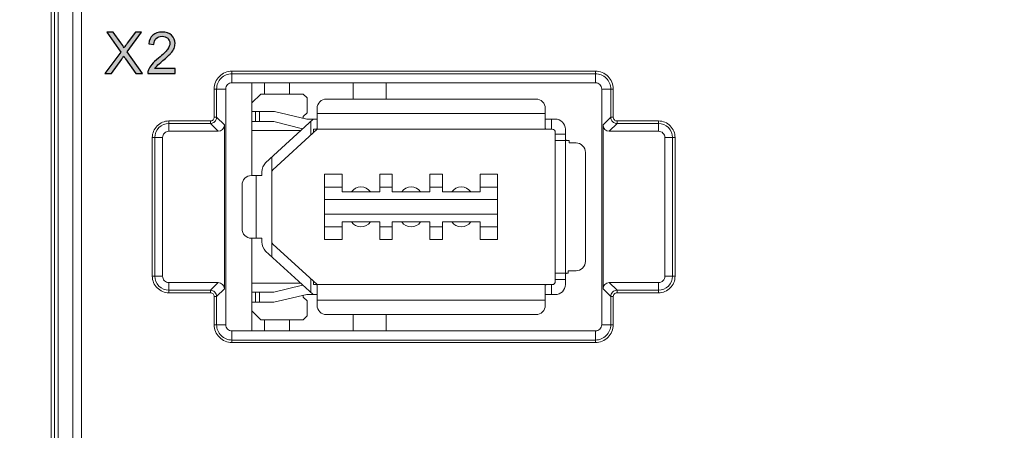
# Model space of a CAD drawing. Header units: millimetres. Extents: x -296 to 295, y -209 to 209.
# Tile 33 of 123: x -249 to -210, y 56 to 72. Entities that reach past the tile are written whole.
import ezdxf

# ---------------------------------------------------------------- set-up
doc = ezdxf.new("R2010")
doc.units = ezdxf.units.MM
doc.header["$MEASUREMENT"] = 0
doc.layers.add('layer 1', color=7, linetype='Continuous')

msp = doc.modelspace()

# ---------------------------------------------------------------- hatches: boundary and pattern name
at = {"layer": 'layer 1'}
h = msp.add_hatch(color=250, dxfattribs=at)
edge = h.paths.add_edge_path()
edge.add_spline(control_points=[(-245.4681, 70.3047), (-245.4681, 70.3047), (-244.8336, 71.1566), (-244.8336, 71.1566), (-244.8336, 71.1566), (-245.3924, 71.9466), (-245.3924, 71.9466), (-245.3924, 71.9466), (-245.1337, 71.9466), (-245.1337, 71.9466), (-245.1337, 71.9466), (-244.8344, 71.5265), (-244.8344, 71.5265), (-244.7721, 71.4394), (-244.7289, 71.3729), (-244.7041, 71.3267), (-244.667, 71.384), (-244.6234, 71.4451), (-244.5734, 71.5097), (-244.5734, 71.5097), (-244.2455, 71.9466), (-244.2455, 71.9466), (-244.2455, 71.9466), (-244.0074, 71.9466), (-244.0074, 71.9466), (-244.0074, 71.9466), (-244.5776, 71.1661), (-244.5776, 71.1661), (-244.5776, 71.1661), (-243.9638, 70.3047), (-243.9638, 70.3047), (-243.9638, 70.3047), (-244.2306, 70.3047), (-244.2306, 70.3047), (-244.2306, 70.3047), (-244.6448, 70.8902), (-244.6448, 70.8902), (-244.6685, 70.9235), (-244.6911, 70.9567), (-244.7121, 70.9896), (-244.7488, 70.9345), (-244.7748, 70.8959), (-244.7908, 70.8742), (-244.7908, 70.8742), (-245.207, 70.3047), (-245.207, 70.3047), (-245.207, 70.3047), (-245.4681, 70.3047), (-245.4681, 70.3047)], knot_values=[0, 0, 0, 0, 0.0625, 0.0625, 0.0625, 0.125, 0.125, 0.125, 0.1875, 0.1875, 0.1875, 0.25, 0.25, 0.25, 0.3125, 0.3125, 0.3125, 0.375, 0.375, 0.375, 0.4375, 0.4375, 0.4375, 0.5, 0.5, 0.5, 0.5625, 0.5625, 0.5625, 0.625, 0.625, 0.625, 0.6875, 0.6875, 0.6875, 0.75, 0.75, 0.75, 0.8125, 0.8125, 0.8125, 0.875, 0.875, 0.875, 0.9375, 0.9375, 0.9375, 1, 1, 1, 1], degree=3, periodic=1)
h = msp.add_hatch(color=250, dxfattribs=at)
edge = h.paths.add_edge_path()
edge.add_spline(control_points=[(-242.6677, 70.4973), (-242.6677, 70.4973), (-242.6677, 70.3047), (-242.6677, 70.3047), (-242.6677, 70.3047), (-243.7546, 70.3047), (-243.7546, 70.3047), (-243.7561, 70.3532), (-243.7481, 70.3999), (-243.7309, 70.445), (-243.703, 70.5187), (-243.6583, 70.5917), (-243.5968, 70.6632), (-243.5352, 70.7347), (-243.4473, 70.8172), (-243.3331, 70.9108), (-243.1553, 71.0572), (-243.0346, 71.173), (-242.9715, 71.2586), (-242.9081, 71.3442), (-242.8763, 71.4253), (-242.8763, 71.5017), (-242.8763, 71.5816), (-242.905, 71.6488), (-242.9623, 71.7039), (-243.0197, 71.7585), (-243.0946, 71.786), (-243.1867, 71.786), (-243.2841, 71.786), (-243.3621, 71.757), (-243.4206, 71.6989), (-243.479, 71.6412), (-243.5085, 71.5609), (-243.5092, 71.4581), (-243.5092, 71.4581), (-243.7156, 71.4788), (-243.7156, 71.4788), (-243.7015, 71.6332), (-243.648, 71.7509), (-243.5555, 71.8319), (-243.4626, 71.9129), (-243.3384, 71.9534), (-243.1821, 71.9534), (-243.0246, 71.9534), (-242.8997, 71.9099), (-242.8079, 71.8224), (-242.7158, 71.7348), (-242.67, 71.6263), (-242.67, 71.4971), (-242.67, 71.4314), (-242.6833, 71.3668), (-242.7105, 71.3033), (-242.7372, 71.2395), (-242.7819, 71.1726), (-242.8442, 71.1023), (-242.9069, 71.0324), (-243.0105, 70.9357), (-243.155, 70.8134), (-243.2761, 70.7117), (-243.3541, 70.6429), (-243.3885, 70.6066), (-243.4229, 70.5703), (-243.4511, 70.534), (-243.4737, 70.4973), (-243.4737, 70.4973), (-242.6677, 70.4973), (-242.6677, 70.4973)], knot_values=[0, 0, 0, 0, 0.0454545, 0.0454545, 0.0454545, 0.0909091, 0.0909091, 0.0909091, 0.1363636, 0.1363636, 0.1363636, 0.1818182, 0.1818182, 0.1818182, 0.2272727, 0.2272727, 0.2272727, 0.2727273, 0.2727273, 0.2727273, 0.3181818, 0.3181818, 0.3181818, 0.3636364, 0.3636364, 0.3636364, 0.4090909, 0.4090909, 0.4090909, 0.4545455, 0.4545455, 0.4545455, 0.5, 0.5, 0.5, 0.5454545, 0.5454545, 0.5454545, 0.5909091, 0.5909091, 0.5909091, 0.6363636, 0.6363636, 0.6363636, 0.6818182, 0.6818182, 0.6818182, 0.7272727, 0.7272727, 0.7272727, 0.7727273, 0.7727273, 0.7727273, 0.8181818, 0.8181818, 0.8181818, 0.8636364, 0.8636364, 0.8636364, 0.9090909, 0.9090909, 0.9090909, 0.9545455, 0.9545455, 0.9545455, 1, 1, 1, 1], degree=3, periodic=1)

# ---------------------------------------------------------------- linework, layer by layer
at = {"layer": 'layer 1', "color": 1, "lineweight": 0}
msp.add_open_spline([(295.3283, 209.2747), (295.3283, 209.2747), (295.3283, -208.9236), (295.3283, -208.9236), (295.3283, -208.9236), (-296.1944, -208.9236), (-296.1944, -208.9236), (-296.1944, -208.9236), (-296.1944, 209.2747), (-296.1944, 209.2747), (-296.1944, 209.2747), (295.3283, 209.2747), (295.3283, 209.2747)], degree=3, knots=[0, 0, 0, 0, 0.25, 0.25, 0.25, 0.5, 0.5, 0.5, 0.75, 0.75, 0.75, 1, 1, 1, 1], dxfattribs=at)
at = {"layer": 'layer 1', "color": 5, "lineweight": 0}
msp.add_open_spline([(-281.2487, 194.7284), (-281.2487, 194.7284), (-281.2487, -197.0649), (-281.2487, -197.0649), (-281.2487, -197.0649), (283.3586, -197.0649), (283.3586, -197.0649)], degree=3, knots=[0, 0, 0, 0, 0.5, 0.5, 0.5, 1, 1, 1, 1], dxfattribs=at)
at = {"layer": 'layer 1', "lineweight": 9}
for points in [[(-247.6041, -0.0108), (-247.6041, -0.0108), (-247.6041, 158.8605), (-247.6041, 158.8605)], [(-247.4749, 122.1863), (-247.4749, 122.1863), (-247.4749, 0.1287), (-247.4749, 0.1287)], [(-247.3286, 0.1287), (-247.3286, 0.1287), (-247.3286, 122.1734), (-247.3286, 122.1734)], [(-246.7506, 122.1734), (-246.7506, 122.1734), (-246.7506, 0.1793), (-246.7506, 0.1793)], [(-246.397, -0.3188), (-246.397, -0.3188), (-246.397, 122.3634), (-246.397, 122.3634)], [(-240.3991, 69.9292), (-240.3991, 69.9292), (-240.3991, 70.3906), (-240.3991, 70.3906)], [(-225.9041, 70.3906), (-225.9041, 70.3906), (-240.3991, 70.3906), (-240.3991, 70.3906)], [(-240.3991, 70.2912), (-240.3991, 70.2912), (-225.9041, 70.2912), (-225.9041, 70.2912)], [(-225.9041, 70.3906), (-225.9041, 70.3906), (-225.9041, 69.9292), (-225.9041, 69.9292)], [(-240.3991, 69.9292), (-240.3991, 69.9292), (-225.9041, 69.9292), (-225.9041, 69.9292)], [(-239.6041, 66.2292), (-239.6041, 66.2292), (-239.6041, 69.9292), (-239.6041, 69.9292)], [(-239.1041, 69.4792), (-239.1041, 69.4792), (-239.1041, 69.9292), (-239.1041, 69.9292)], [(-238.1041, 69.4792), (-238.1041, 69.4792), (-238.1041, 69.9292), (-238.1041, 69.9292)], [(-235.5693, 69.9292), (-235.5693, 69.9292), (-235.5693, 69.2792), (-235.5693, 69.2792)], [(-234.2464, 69.9292), (-234.2464, 69.9292), (-234.2464, 69.2792), (-234.2464, 69.2792)], [(-241.1105, 69.6792), (-241.1105, 69.6792), (-241.1105, 68.5547), (-241.1105, 68.5547)], [(-241.1105, 69.6792), (-241.1105, 69.6792), (-240.6491, 69.6792), (-240.6491, 69.6792)], [(-241.011, 68.5547), (-241.011, 68.5547), (-241.011, 69.6792), (-241.011, 69.6792)], [(-240.6491, 60.2792), (-240.6491, 60.2792), (-240.6491, 69.6792), (-240.6491, 69.6792)], [(-225.6541, 69.6792), (-225.6541, 69.6792), (-225.6541, 60.2792), (-225.6541, 60.2792)], [(-225.6541, 69.6792), (-225.6541, 69.6792), (-225.1928, 69.6792), (-225.1928, 69.6792)], [(-225.2922, 69.6792), (-225.2922, 69.6792), (-225.2922, 68.5547), (-225.2922, 68.5547)], [(-225.1928, 68.5547), (-225.1928, 68.5547), (-225.1928, 69.6792), (-225.1928, 69.6792)], [(-239.2541, 69.4792), (-239.2541, 69.4792), (-239.6041, 69.1292), (-239.6041, 69.1292)], [(-237.5541, 69.4792), (-237.5541, 69.4792), (-239.2541, 69.4792), (-239.2541, 69.4792)], [(-237.4041, 69.3292), (-237.4041, 69.3292), (-237.5541, 69.4792), (-237.5541, 69.4792)], [(-237.4041, 68.7292), (-237.4041, 68.7292), (-237.4041, 69.3292), (-237.4041, 69.3292)], [(-236.6291, 69.2792), (-236.6291, 69.2792), (-228.2791, 69.2792), (-228.2791, 69.2792)], [(-239.6041, 68.7792), (-239.6041, 68.7792), (-238.7096, 68.7792), (-238.7096, 68.7792)], [(-239.4565, 68.7792), (-239.4565, 68.7792), (-239.4565, 68.3792), (-239.4565, 68.3792)], [(-239.3065, 68.3792), (-239.3065, 68.3792), (-239.3065, 68.7792), (-239.3065, 68.7792)], [(-237.4096, 68.4792), (-237.4096, 68.4792), (-238.7096, 68.7792), (-238.7096, 68.7792)], [(-237.5541, 68.5792), (-237.5541, 68.5792), (-237.4041, 68.7292), (-237.4041, 68.7292)], [(-237.0041, 68.1042), (-237.0041, 68.1042), (-237.0041, 68.9042), (-237.0041, 68.9042)], [(-227.9041, 68.9042), (-227.9041, 68.9042), (-227.9041, 68.1042), (-227.9041, 68.1042)], [(-242.9178, 67.9967), (-242.9178, 67.9967), (-242.9178, 68.4056), (-242.9178, 68.4056)], [(-241.2596, 68.4056), (-241.2596, 68.4056), (-242.9178, 68.4056), (-242.9178, 68.4056)], [(-241.2596, 68.4056), (-241.2596, 68.4056), (-241.2596, 68.3062), (-241.2596, 68.3062)], [(-241.011, 68.5547), (-241.011, 68.5547), (-241.1105, 68.5547), (-241.1105, 68.5547)], [(-241.011, 68.5547), (-241.011, 68.5547), (-240.7015, 68.2452), (-240.7015, 68.2452)], [(-238.7326, 68.3792), (-238.7326, 68.3792), (-239.6041, 68.3792), (-239.6041, 68.3792)], [(-239.0561, 66.7401), (-239.0561, 66.7401), (-237.1598, 68.4792), (-237.1598, 68.4792)], [(-238.7326, 68.3792), (-238.7326, 68.3792), (-237.5864, 68.097), (-237.5864, 68.097)], [(-237.5541, 68.5126), (-237.5541, 68.5126), (-237.5541, 68.5792), (-237.5541, 68.5792)], [(-237.4096, 68.4792), (-237.4096, 68.4792), (-237.0041, 68.4792), (-237.0041, 68.4792)], [(-237.2541, 68.3927), (-237.2541, 68.3927), (-237.2541, 67.85), (-237.2541, 67.85)], [(-227.9041, 68.7042), (-227.9041, 68.7042), (-237.0041, 68.7042), (-237.0041, 68.7042)], [(-227.9041, 68.4792), (-227.9041, 68.4792), (-227.5041, 68.4792), (-227.5041, 68.4792)], [(-227.6541, 68.0792), (-227.6541, 68.0792), (-227.6541, 68.4792), (-227.6541, 68.4792)], [(-225.6017, 68.2452), (-225.6017, 68.2452), (-225.2922, 68.5547), (-225.2922, 68.5547)], [(-225.1928, 68.5547), (-225.1928, 68.5547), (-225.2922, 68.5547), (-225.2922, 68.5547)], [(-223.3854, 68.4056), (-223.3854, 68.4056), (-225.0437, 68.4056), (-225.0437, 68.4056)], [(-225.0437, 68.3062), (-225.0437, 68.3062), (-225.0437, 68.4056), (-225.0437, 68.4056)], [(-223.3854, 68.4056), (-223.3854, 68.4056), (-223.3855, 67.9967), (-223.3855, 67.9967)], [(-242.9178, 68.3062), (-242.9178, 68.3062), (-241.2596, 68.3062), (-241.2596, 68.3062)], [(-242.9178, 67.9967), (-242.9178, 67.9967), (-240.9501, 67.9967), (-240.9501, 67.9967)], [(-240.9501, 67.9967), (-240.9501, 67.9967), (-241.2596, 68.3062), (-241.2596, 68.3062)], [(-240.9501, 67.9967), (-240.8127, 67.9967), (-240.7015, 68.1079), (-240.7015, 68.2452)], [(-240.7015, 61.7132), (-240.7015, 61.7132), (-240.7015, 68.2452), (-240.7015, 68.2452)], [(-239.6041, 68.0292), (-239.6041, 68.0292), (-237.6505, 68.0292), (-237.6505, 68.0292)], [(-238.7675, 66.462), (-238.7675, 66.462), (-237.0041, 68.0792), (-237.0041, 68.0792)], [(-237.5864, 68.097), (-237.5864, 68.097), (-237.6056, 68.0792), (-237.6056, 68.0792)], [(-237.5959, 68.0792), (-237.5959, 68.0792), (-237.6056, 68.0792), (-237.6056, 68.0792)], [(-237.1541, 68.0792), (-237.1541, 68.0792), (-227.6291, 68.0792), (-227.6291, 68.0792)], [(-237.1541, 67.9417), (-237.1541, 67.9417), (-237.1541, 68.0792), (-237.1541, 68.0792)], [(-227.5041, 62.0042), (-227.5041, 62.0042), (-227.5041, 67.9542), (-227.5041, 67.9542)], [(-227.1041, 67.6974), (-227.1041, 67.6974), (-227.1041, 68.0792), (-227.1041, 68.0792)], [(-225.6017, 68.2452), (-225.6017, 68.2452), (-225.6017, 61.7132), (-225.6017, 61.7132)], [(-225.6017, 68.2452), (-225.6017, 68.1079), (-225.4906, 67.9967), (-225.3532, 67.9967)], [(-225.0437, 68.3062), (-225.0437, 68.3062), (-225.3532, 67.9967), (-225.3532, 67.9967)], [(-225.3532, 67.9967), (-225.3532, 67.9967), (-223.3855, 67.9967), (-223.3855, 67.9967)], [(-225.0437, 68.3062), (-225.0437, 68.3062), (-223.3855, 68.3062), (-223.3855, 68.3062)], [(-243.5755, 67.7479), (-243.5755, 67.7479), (-243.5755, 62.2105), (-243.5755, 62.2105)], [(-243.5755, 67.7479), (-243.5755, 67.7479), (-243.1666, 67.7479), (-243.1666, 67.7479)], [(-243.4761, 62.2106), (-243.4761, 62.2106), (-243.4761, 67.7479), (-243.4761, 67.7479)], [(-243.1666, 62.2106), (-243.1666, 62.2106), (-243.1666, 67.7479), (-243.1666, 67.7479)], [(-227.1041, 67.8792), (-227.1041, 67.8792), (-227.5041, 67.8792), (-227.5041, 67.8792)], [(-227.5041, 67.6292), (-227.5041, 67.6292), (-226.9469, 67.6292), (-226.9469, 67.6292)], [(-227.1042, 67.698), (-227.1042, 67.698), (-227.1041, 67.7007), (-227.1041, 67.7007)], [(-227.1041, 62.3292), (-227.1041, 62.3292), (-227.1041, 67.6292), (-227.1041, 67.6292)], [(-226.9469, 67.6292), (-226.9469, 67.6292), (-226.9469, 67.5292), (-226.9469, 67.5292)], [(-223.1367, 67.7479), (-223.1367, 67.7479), (-222.7278, 67.7479), (-222.7278, 67.7479)], [(-223.1367, 67.7479), (-223.1367, 67.7479), (-223.1367, 62.2106), (-223.1367, 62.2106)], [(-222.8272, 67.7479), (-222.8272, 67.7479), (-222.8272, 62.2106), (-222.8272, 62.2106)], [(-222.7278, 62.2105), (-222.7278, 62.2105), (-222.7278, 67.7479), (-222.7278, 67.7479)], [(-226.9469, 67.5292), (-226.9469, 67.5292), (-226.6791, 67.5292), (-226.6791, 67.5292)], [(-226.3041, 67.1542), (-226.3041, 67.1542), (-226.3041, 62.8042), (-226.3041, 62.8042)], [(-238.8041, 62.9873), (-238.8041, 62.9873), (-238.8041, 66.9712), (-238.8041, 66.9712)], [(-239.0561, 66.7401), (-239.1508, 66.6416), (-239.2039, 66.5103), (-239.2041, 66.3736)], [(-239.2041, 66.3736), (-239.2041, 66.3736), (-239.2041, 66.2292), (-239.2041, 66.2292)], [(-238.7675, 66.462), (-238.791, 66.4386), (-238.8041, 66.4068), (-238.8041, 66.3736)], [(-239.6241, 66.2292), (-239.6241, 66.2292), (-239.2041, 66.2292), (-239.2041, 66.2292)], [(-239.4291, 66.2292), (-239.4291, 66.2292), (-239.4291, 63.7292), (-239.4291, 63.7292)], [(-236.0041, 66.2792), (-236.0041, 66.2792), (-236.7041, 66.2792), (-236.7041, 66.2792)], [(-236.7041, 63.6792), (-236.7041, 63.6792), (-236.7041, 66.2792), (-236.7041, 66.2792)], [(-236.0041, 66.2792), (-236.0041, 66.2792), (-236.0041, 65.5792), (-236.0041, 65.5792)], [(-234.0041, 66.2792), (-234.0041, 66.2792), (-234.5041, 66.2792), (-234.5041, 66.2792)], [(-234.5041, 65.5792), (-234.5041, 65.5792), (-234.5041, 66.2792), (-234.5041, 66.2792)], [(-234.0041, 66.2792), (-234.0041, 66.2792), (-234.0041, 65.5792), (-234.0041, 65.5792)], [(-232.0041, 66.2792), (-232.0041, 66.2792), (-232.5041, 66.2792), (-232.5041, 66.2792)], [(-232.5041, 65.5792), (-232.5041, 65.5792), (-232.5041, 66.2792), (-232.5041, 66.2792)], [(-232.0041, 66.2792), (-232.0041, 66.2792), (-232.0041, 65.5792), (-232.0041, 65.5792)], [(-229.8041, 66.2792), (-229.8041, 66.2792), (-230.5041, 66.2792), (-230.5041, 66.2792)], [(-230.5041, 65.5792), (-230.5041, 65.5792), (-230.5041, 66.2792), (-230.5041, 66.2792)], [(-229.8041, 63.6792), (-229.8041, 63.6792), (-229.8041, 66.2792), (-229.8041, 66.2792)], [(-239.9991, 65.8542), (-239.9991, 65.8542), (-239.9991, 64.1042), (-239.9991, 64.1042)], [(-236.0041, 65.7692), (-236.0041, 65.7692), (-236.7041, 65.7692), (-236.7041, 65.7692)], [(-234.5041, 65.5792), (-234.5041, 65.5792), (-236.0041, 65.5792), (-236.0041, 65.5792)], [(-234.0041, 65.7692), (-234.0041, 65.7692), (-234.5041, 65.7692), (-234.5041, 65.7692)], [(-232.5041, 65.5792), (-232.5041, 65.5792), (-234.0041, 65.5792), (-234.0041, 65.5792)], [(-232.0041, 65.7692), (-232.0041, 65.7692), (-232.5041, 65.7692), (-232.5041, 65.7692)], [(-230.5041, 65.5792), (-230.5041, 65.5792), (-232.0041, 65.5792), (-232.0041, 65.5792)], [(-229.8041, 65.7692), (-229.8041, 65.7692), (-230.5041, 65.7692), (-230.5041, 65.7692)], [(-236.7041, 65.2692), (-236.7041, 65.2692), (-229.8041, 65.2692), (-229.8041, 65.2692)], [(-229.8041, 64.6892), (-229.8041, 64.6892), (-236.7041, 64.6892), (-236.7041, 64.6892)], [(-236.7041, 64.1892), (-236.7041, 64.1892), (-236.0041, 64.1892), (-236.0041, 64.1892)], [(-236.0041, 64.3792), (-236.0041, 64.3792), (-234.5041, 64.3792), (-234.5041, 64.3792)], [(-236.0041, 64.3792), (-236.0041, 64.3792), (-236.0041, 63.6792), (-236.0041, 63.6792)], [(-234.5041, 63.6792), (-234.5041, 63.6792), (-234.5041, 64.3792), (-234.5041, 64.3792)], [(-234.5041, 64.1892), (-234.5041, 64.1892), (-234.0041, 64.1892), (-234.0041, 64.1892)], [(-234.0041, 64.3792), (-234.0041, 64.3792), (-232.5041, 64.3792), (-232.5041, 64.3792)], [(-234.0041, 64.3792), (-234.0041, 64.3792), (-234.0041, 63.6792), (-234.0041, 63.6792)], [(-232.5041, 63.6792), (-232.5041, 63.6792), (-232.5041, 64.3792), (-232.5041, 64.3792)], [(-232.5041, 64.1892), (-232.5041, 64.1892), (-232.0041, 64.1892), (-232.0041, 64.1892)], [(-232.0041, 64.3792), (-232.0041, 64.3792), (-230.5041, 64.3792), (-230.5041, 64.3792)], [(-232.0041, 64.3792), (-232.0041, 64.3792), (-232.0041, 63.6792), (-232.0041, 63.6792)], [(-230.5041, 63.6792), (-230.5041, 63.6792), (-230.5041, 64.3792), (-230.5041, 64.3792)], [(-230.5041, 64.1892), (-230.5041, 64.1892), (-229.8041, 64.1892), (-229.8041, 64.1892)], [(-239.6241, 63.7292), (-239.6241, 63.7292), (-239.2041, 63.7292), (-239.2041, 63.7292)], [(-239.6041, 60.0292), (-239.6041, 60.0292), (-239.6041, 63.7292), (-239.6041, 63.7292)], [(-239.2041, 63.7292), (-239.2041, 63.7292), (-239.2041, 63.5849), (-239.2041, 63.5849)], [(-236.7041, 63.6792), (-236.7041, 63.6792), (-236.0041, 63.6792), (-236.0041, 63.6792)], [(-234.5041, 63.6792), (-234.5041, 63.6792), (-234.0041, 63.6792), (-234.0041, 63.6792)], [(-232.5041, 63.6792), (-232.5041, 63.6792), (-232.0041, 63.6792), (-232.0041, 63.6792)], [(-230.5041, 63.6792), (-230.5041, 63.6792), (-229.8041, 63.6792), (-229.8041, 63.6792)], [(-239.2041, 63.5849), (-239.2039, 63.4482), (-239.1508, 63.3169), (-239.0561, 63.2184)], [(-238.8041, 63.5849), (-238.8041, 63.5517), (-238.791, 63.5199), (-238.7675, 63.4965)], [(-237.0041, 61.8792), (-237.0041, 61.8792), (-238.7675, 63.4965), (-238.7675, 63.4965)], [(-237.1598, 61.4792), (-237.1598, 61.4792), (-239.0561, 63.2184), (-239.0561, 63.2184)], [(-243.5755, 62.2105), (-243.5755, 62.2105), (-243.4761, 62.2106), (-243.4761, 62.2106)], [(-243.1666, 62.2106), (-243.1666, 62.2106), (-243.4761, 62.2106), (-243.4761, 62.2106)], [(-237.2541, 62.1085), (-237.2541, 62.1085), (-237.2541, 61.5658), (-237.2541, 61.5658)], [(-226.9983, 62.3292), (-226.9983, 62.3292), (-227.5041, 62.3292), (-227.5041, 62.3292)], [(-227.5041, 62.0792), (-227.5041, 62.0792), (-227.1041, 62.0792), (-227.1041, 62.0792)], [(-227.1041, 62.2578), (-227.1041, 62.2578), (-227.1042, 62.2605), (-227.1042, 62.2605)], [(-227.1041, 61.8792), (-227.1041, 61.8792), (-227.1041, 62.2611), (-227.1041, 62.2611)], [(-226.6791, 62.4292), (-226.6791, 62.4292), (-226.9983, 62.4292), (-226.9983, 62.4292)], [(-226.9983, 62.4292), (-226.9983, 62.4292), (-226.9983, 62.3292), (-226.9983, 62.3292)], [(-223.1367, 62.2106), (-223.1367, 62.2106), (-222.7278, 62.2105), (-222.7278, 62.2105)], [(-242.9178, 61.9618), (-242.9178, 61.9618), (-242.9178, 61.5529), (-242.9178, 61.5529)], [(-240.9501, 61.9618), (-240.9501, 61.9618), (-242.9178, 61.9618), (-242.9178, 61.9618)], [(-241.2596, 61.6523), (-241.2596, 61.6523), (-242.9178, 61.6523), (-242.9178, 61.6523)], [(-241.2596, 61.6523), (-241.2596, 61.6523), (-240.9501, 61.9618), (-240.9501, 61.9618)], [(-241.2596, 61.6523), (-241.2596, 61.6523), (-241.2596, 61.5529), (-241.2596, 61.5529)], [(-240.7015, 61.7132), (-240.7015, 61.7132), (-241.011, 61.4037), (-241.011, 61.4037)], [(-240.7015, 61.7132), (-240.7015, 61.8506), (-240.8127, 61.9618), (-240.9501, 61.9618)], [(-237.6505, 61.9292), (-237.6505, 61.9292), (-239.6041, 61.9292), (-239.6041, 61.9292)], [(-237.5864, 61.8615), (-237.5864, 61.8615), (-238.7326, 61.5792), (-238.7326, 61.5792)], [(-237.6056, 61.8792), (-237.6056, 61.8792), (-237.5959, 61.8792), (-237.5959, 61.8792)], [(-237.6056, 61.8792), (-237.6056, 61.8792), (-237.5864, 61.8615), (-237.5864, 61.8615)], [(-237.1541, 61.8792), (-237.1541, 61.8792), (-237.1541, 62.0168), (-237.1541, 62.0168)], [(-237.1541, 61.8792), (-237.1541, 61.8792), (-227.6291, 61.8792), (-227.6291, 61.8792)], [(-237.0041, 61.0542), (-237.0041, 61.0542), (-237.0041, 61.8542), (-237.0041, 61.8542)], [(-227.9041, 61.0542), (-227.9041, 61.0542), (-227.9041, 61.8542), (-227.9041, 61.8542)], [(-227.6541, 61.4792), (-227.6541, 61.4792), (-227.6541, 61.8792), (-227.6541, 61.8792)], [(-225.3532, 61.9618), (-225.4906, 61.9618), (-225.6017, 61.8506), (-225.6017, 61.7132)], [(-225.2922, 61.4037), (-225.2922, 61.4037), (-225.6017, 61.7132), (-225.6017, 61.7132)], [(-223.3855, 61.9618), (-223.3855, 61.9618), (-225.3532, 61.9618), (-225.3532, 61.9618)], [(-225.3532, 61.9618), (-225.3532, 61.9618), (-225.0437, 61.6523), (-225.0437, 61.6523)], [(-223.3855, 61.6523), (-223.3855, 61.6523), (-225.0437, 61.6523), (-225.0437, 61.6523)], [(-225.0437, 61.5529), (-225.0437, 61.5529), (-225.0437, 61.6523), (-225.0437, 61.6523)], [(-223.3855, 61.9618), (-223.3855, 61.9618), (-223.3854, 61.5529), (-223.3854, 61.5529)], [(-242.9178, 61.5529), (-242.9178, 61.5529), (-241.2596, 61.5529), (-241.2596, 61.5529)], [(-241.1105, 61.4037), (-241.1105, 61.4037), (-241.1105, 60.2792), (-241.1105, 60.2792)], [(-241.1105, 61.4037), (-241.1105, 61.4037), (-241.011, 61.4037), (-241.011, 61.4037)], [(-241.011, 60.2792), (-241.011, 60.2792), (-241.011, 61.4037), (-241.011, 61.4037)], [(-239.6041, 61.5792), (-239.6041, 61.5792), (-238.7326, 61.5792), (-238.7326, 61.5792)], [(-239.4565, 61.5792), (-239.4565, 61.5792), (-239.4565, 61.1792), (-239.4565, 61.1792)], [(-239.3065, 61.1792), (-239.3065, 61.1792), (-239.3065, 61.5792), (-239.3065, 61.5792)], [(-238.7326, 61.1792), (-238.7326, 61.1792), (-237.4096, 61.4792), (-237.4096, 61.4792)], [(-237.5541, 61.3792), (-237.5541, 61.3792), (-237.5541, 61.4465), (-237.5541, 61.4465)], [(-237.4041, 61.2292), (-237.4041, 61.2292), (-237.5541, 61.3792), (-237.5541, 61.3792)], [(-237.0041, 61.4792), (-237.0041, 61.4792), (-237.4096, 61.4792), (-237.4096, 61.4792)], [(-227.5041, 61.4792), (-227.5041, 61.4792), (-227.9041, 61.4792), (-227.9041, 61.4792)], [(-225.2922, 61.4037), (-225.2922, 61.4037), (-225.1928, 61.4037), (-225.1928, 61.4037)], [(-225.2922, 61.4037), (-225.2922, 61.4037), (-225.2922, 60.2792), (-225.2922, 60.2792)], [(-225.1928, 60.2792), (-225.1928, 60.2792), (-225.1928, 61.4037), (-225.1928, 61.4037)], [(-225.0437, 61.5529), (-225.0437, 61.5529), (-223.3854, 61.5529), (-223.3854, 61.5529)], [(-238.7326, 61.1792), (-238.7326, 61.1792), (-239.6041, 61.1792), (-239.6041, 61.1792)], [(-237.4041, 60.6292), (-237.4041, 60.6292), (-237.4041, 61.2292), (-237.4041, 61.2292)], [(-237.0041, 61.2542), (-237.0041, 61.2542), (-227.9041, 61.2542), (-227.9041, 61.2542)], [(-239.6041, 60.8292), (-239.6041, 60.8292), (-239.2541, 60.4792), (-239.2541, 60.4792)], [(-239.2541, 60.4792), (-239.2541, 60.4792), (-237.5541, 60.4792), (-237.5541, 60.4792)], [(-239.1041, 60.0292), (-239.1041, 60.0292), (-239.1041, 60.4792), (-239.1041, 60.4792)], [(-238.1041, 60.0292), (-238.1041, 60.0292), (-238.1041, 60.4792), (-238.1041, 60.4792)], [(-237.5541, 60.4792), (-237.5541, 60.4792), (-237.4041, 60.6292), (-237.4041, 60.6292)], [(-228.2791, 60.6792), (-228.2791, 60.6792), (-236.6291, 60.6792), (-236.6291, 60.6792)], [(-235.5693, 60.6792), (-235.5693, 60.6792), (-235.5693, 60.0292), (-235.5693, 60.0292)], [(-234.2464, 60.6792), (-234.2464, 60.6792), (-234.2464, 60.0292), (-234.2464, 60.0292)], [(-240.6491, 60.2792), (-240.6491, 60.2792), (-241.1105, 60.2792), (-241.1105, 60.2792)], [(-225.1928, 60.2792), (-225.1928, 60.2792), (-225.6541, 60.2792), (-225.6541, 60.2792)], [(-240.3991, 59.5679), (-240.3991, 59.5679), (-240.3991, 60.0292), (-240.3991, 60.0292)], [(-225.9041, 60.0292), (-225.9041, 60.0292), (-240.3991, 60.0292), (-240.3991, 60.0292)], [(-225.9041, 60.0292), (-225.9041, 60.0292), (-225.9041, 59.5679), (-225.9041, 59.5679)], [(-225.9041, 59.6673), (-225.9041, 59.6673), (-240.3991, 59.6673), (-240.3991, 59.6673)], [(-240.3991, 59.5679), (-240.3991, 59.5679), (-225.9041, 59.5679), (-225.9041, 59.5679)]]:
    msp.add_open_spline(points, degree=3, dxfattribs=at)
at = {"layer": 'layer 1', "color": 250}
for points, knots in [([(-245.4681, 70.3047), (-245.4681, 70.3047), (-244.8336, 71.1566), (-244.8336, 71.1566), (-244.8336, 71.1566), (-245.3924, 71.9466), (-245.3924, 71.9466), (-245.3924, 71.9466), (-245.1337, 71.9466), (-245.1337, 71.9466), (-245.1337, 71.9466), (-244.8344, 71.5265), (-244.8344, 71.5265), (-244.7721, 71.4394), (-244.7289, 71.3729), (-244.7041, 71.3267), (-244.667, 71.384), (-244.6234, 71.4451), (-244.5734, 71.5097), (-244.5734, 71.5097), (-244.2455, 71.9466), (-244.2455, 71.9466), (-244.2455, 71.9466), (-244.0074, 71.9466), (-244.0074, 71.9466), (-244.0074, 71.9466), (-244.5776, 71.1661), (-244.5776, 71.1661), (-244.5776, 71.1661), (-243.9638, 70.3047), (-243.9638, 70.3047), (-243.9638, 70.3047), (-244.2306, 70.3047), (-244.2306, 70.3047), (-244.2306, 70.3047), (-244.6448, 70.8902), (-244.6448, 70.8902), (-244.6685, 70.9235), (-244.6911, 70.9567), (-244.7121, 70.9896), (-244.7488, 70.9345), (-244.7748, 70.8959), (-244.7908, 70.8742), (-244.7908, 70.8742), (-245.207, 70.3047), (-245.207, 70.3047), (-245.207, 70.3047), (-245.4681, 70.3047), (-245.4681, 70.3047)], [0, 0, 0, 0, 0.0625, 0.0625, 0.0625, 0.125, 0.125, 0.125, 0.1875, 0.1875, 0.1875, 0.25, 0.25, 0.25, 0.3125, 0.3125, 0.3125, 0.375, 0.375, 0.375, 0.4375, 0.4375, 0.4375, 0.5, 0.5, 0.5, 0.5625, 0.5625, 0.5625, 0.625, 0.625, 0.625, 0.6875, 0.6875, 0.6875, 0.75, 0.75, 0.75, 0.8125, 0.8125, 0.8125, 0.875, 0.875, 0.875, 0.9375, 0.9375, 0.9375, 1, 1, 1, 1]), ([(-242.6677, 70.4973), (-242.6677, 70.4973), (-242.6677, 70.3047), (-242.6677, 70.3047), (-242.6677, 70.3047), (-243.7546, 70.3047), (-243.7546, 70.3047), (-243.7561, 70.3532), (-243.7481, 70.3999), (-243.7309, 70.445), (-243.703, 70.5187), (-243.6583, 70.5917), (-243.5968, 70.6632), (-243.5352, 70.7347), (-243.4473, 70.8172), (-243.3331, 70.9108), (-243.1553, 71.0572), (-243.0346, 71.173), (-242.9715, 71.2586), (-242.9081, 71.3442), (-242.8763, 71.4253), (-242.8763, 71.5017), (-242.8763, 71.5816), (-242.905, 71.6488), (-242.9623, 71.7039), (-243.0197, 71.7585), (-243.0946, 71.786), (-243.1867, 71.786), (-243.2841, 71.786), (-243.3621, 71.757), (-243.4206, 71.6989), (-243.479, 71.6412), (-243.5085, 71.5609), (-243.5092, 71.4581), (-243.5092, 71.4581), (-243.7156, 71.4788), (-243.7156, 71.4788), (-243.7015, 71.6332), (-243.648, 71.7509), (-243.5555, 71.8319), (-243.4626, 71.9129), (-243.3384, 71.9534), (-243.1821, 71.9534), (-243.0246, 71.9534), (-242.8997, 71.9099), (-242.8079, 71.8224), (-242.7158, 71.7348), (-242.67, 71.6263), (-242.67, 71.4971), (-242.67, 71.4314), (-242.6833, 71.3668), (-242.7105, 71.3033), (-242.7372, 71.2395), (-242.7819, 71.1726), (-242.8442, 71.1023), (-242.9069, 71.0324), (-243.0105, 70.9357), (-243.155, 70.8134), (-243.2761, 70.7117), (-243.3541, 70.6429), (-243.3885, 70.6066), (-243.4229, 70.5703), (-243.4511, 70.534), (-243.4737, 70.4973), (-243.4737, 70.4973), (-242.6677, 70.4973), (-242.6677, 70.4973)], [0, 0, 0, 0, 0.0454545, 0.0454545, 0.0454545, 0.0909091, 0.0909091, 0.0909091, 0.1363636, 0.1363636, 0.1363636, 0.1818182, 0.1818182, 0.1818182, 0.2272727, 0.2272727, 0.2272727, 0.2727273, 0.2727273, 0.2727273, 0.3181818, 0.3181818, 0.3181818, 0.3636364, 0.3636364, 0.3636364, 0.4090909, 0.4090909, 0.4090909, 0.4545455, 0.4545455, 0.4545455, 0.5, 0.5, 0.5, 0.5454545, 0.5454545, 0.5454545, 0.5909091, 0.5909091, 0.5909091, 0.6363636, 0.6363636, 0.6363636, 0.6818182, 0.6818182, 0.6818182, 0.7272727, 0.7272727, 0.7272727, 0.7727273, 0.7727273, 0.7727273, 0.8181818, 0.8181818, 0.8181818, 0.8636364, 0.8636364, 0.8636364, 0.9090909, 0.9090909, 0.9090909, 0.9545455, 0.9545455, 0.9545455, 1, 1, 1, 1])]:
    msp.add_open_spline(points, degree=3, knots=knots, dxfattribs=at)
at = {"layer": 'layer 1', "lineweight": 9}
for points, knots in [([(-240.3991, 70.3906), (-240.5878, 70.3906), (-240.7687, 70.3156), (-240.9021, 70.1822), (-241.0355, 70.0488), (-241.1105, 69.8679), (-241.1105, 69.6792)], [0, 0, 0, 0, 0.5, 0.5, 0.5, 1, 1, 1, 1]), ([(-240.3991, 70.2912), (-240.5614, 70.2912), (-240.7171, 70.2267), (-240.8318, 70.1119), (-240.9466, 69.9972), (-241.011, 69.8415), (-241.011, 69.6792)], [0, 0, 0, 0, 0.5, 0.5, 0.5, 1, 1, 1, 1]), ([(-225.1928, 69.6792), (-225.1928, 69.8679), (-225.2678, 70.0488), (-225.4012, 70.1822), (-225.5346, 70.3156), (-225.7155, 70.3906), (-225.9041, 70.3906)], [0, 0, 0, 0, 0.5, 0.5, 0.5, 1, 1, 1, 1]), ([(-225.2922, 69.6792), (-225.2922, 69.8415), (-225.3567, 69.9972), (-225.4715, 70.1119), (-225.5862, 70.2267), (-225.7418, 70.2912), (-225.9041, 70.2912)], [0, 0, 0, 0, 0.5, 0.5, 0.5, 1, 1, 1, 1]), ([(-240.3991, 69.9292), (-240.4654, 69.9292), (-240.529, 69.9029), (-240.5759, 69.856), (-240.6228, 69.8091), (-240.6491, 69.7455), (-240.6491, 69.6792)], [0, 0, 0, 0, 0.5, 0.5, 0.5, 1, 1, 1, 1]), ([(-225.6541, 69.6792), (-225.6541, 69.7455), (-225.6805, 69.8091), (-225.7274, 69.856), (-225.7742, 69.9029), (-225.8378, 69.9292), (-225.9041, 69.9292)], [0, 0, 0, 0, 0.5, 0.5, 0.5, 1, 1, 1, 1]), ([(-236.6291, 69.2792), (-236.7286, 69.2792), (-236.824, 69.2397), (-236.8943, 69.1694), (-236.9646, 69.0991), (-237.0041, 69.0037), (-237.0041, 68.9042)], [0, 0, 0, 0, 0.5, 0.5, 0.5, 1, 1, 1, 1]), ([(-227.9041, 68.9042), (-227.9041, 69.0037), (-227.9436, 69.0991), (-228.014, 69.1694), (-228.0843, 69.2397), (-228.1797, 69.2792), (-228.2791, 69.2792)], [0, 0, 0, 0, 0.5, 0.5, 0.5, 1, 1, 1, 1]), ([(-242.9178, 68.4056), (-243.0032, 68.4044), (-243.0896, 68.3877), (-243.1689, 68.3547), (-243.2482, 68.3216), (-243.3205, 68.2722), (-243.3813, 68.2114), (-243.4421, 68.1506), (-243.4914, 68.0783), (-243.5245, 67.999), (-243.5576, 67.9197), (-243.5745, 67.8333), (-243.5755, 67.7479)], [0, 0, 0, 0, 0.25, 0.25, 0.25, 0.5, 0.5, 0.5, 0.75, 0.75, 0.75, 1, 1, 1, 1]), ([(-241.1105, 68.5547), (-241.1112, 68.5167), (-241.1265, 68.4768), (-241.154, 68.4492), (-241.1816, 68.4216), (-241.2215, 68.4063), (-241.2596, 68.4056)], [0, 0, 0, 0, 0.5, 0.5, 0.5, 1, 1, 1, 1]), ([(-241.011, 68.5547), (-241.0111, 68.4913), (-241.0376, 68.4253), (-241.0839, 68.379), (-241.1302, 68.3328), (-241.1962, 68.3063), (-241.2596, 68.3062)], [0, 0, 0, 0, 0.5, 0.5, 0.5, 1, 1, 1, 1]), ([(-227.1041, 68.0792), (-227.1041, 68.1853), (-227.1463, 68.2871), (-227.2213, 68.3621), (-227.2963, 68.4371), (-227.398, 68.4792), (-227.5041, 68.4792)], [0, 0, 0, 0, 0.5, 0.5, 0.5, 1, 1, 1, 1]), ([(-225.0437, 68.3062), (-225.1071, 68.3063), (-225.1731, 68.3328), (-225.2194, 68.379), (-225.2656, 68.4253), (-225.2922, 68.4913), (-225.2922, 68.5547)], [0, 0, 0, 0, 0.5, 0.5, 0.5, 1, 1, 1, 1]), ([(-225.0437, 68.4056), (-225.0817, 68.4063), (-225.1216, 68.4216), (-225.1492, 68.4492), (-225.1768, 68.4768), (-225.1921, 68.5167), (-225.1928, 68.5547)], [0, 0, 0, 0, 0.5, 0.5, 0.5, 1, 1, 1, 1]), ([(-222.7278, 67.7479), (-222.7289, 67.8333), (-222.7457, 67.9197), (-222.7787, 67.999), (-222.8118, 68.0783), (-222.8612, 68.1506), (-222.922, 68.2114), (-222.9828, 68.2722), (-223.0551, 68.3215), (-223.1344, 68.3546), (-223.2137, 68.3877), (-223.3001, 68.4046), (-223.3854, 68.4056)], [0, 0, 0, 0, 0.25, 0.25, 0.25, 0.5, 0.5, 0.5, 0.75, 0.75, 0.75, 1, 1, 1, 1]), ([(-243.4761, 67.7479), (-243.4761, 67.8898), (-243.4138, 68.0357), (-243.3097, 68.1398), (-243.2056, 68.2439), (-243.0597, 68.3062), (-242.9178, 68.3062)], [0, 0, 0, 0, 0.5, 0.5, 0.5, 1, 1, 1, 1]), ([(-242.9178, 67.9967), (-242.9811, 67.9967), (-243.0467, 67.9695), (-243.093, 67.9231), (-243.1394, 67.8768), (-243.1666, 67.8112), (-243.1666, 67.7479)], [0, 0, 0, 0, 0.5, 0.5, 0.5, 1, 1, 1, 1]), ([(-237.0041, 68.1042), (-237.0041, 68.1), (-237.0059, 68.0957), (-237.0087, 68.0924), (-237.0122, 68.0884), (-237.0173, 68.0862), (-237.0224, 68.0846), (-237.0299, 68.0822), (-237.0374, 68.0811), (-237.045, 68.0804), (-237.0551, 68.0795), (-237.0654, 68.0792), (-237.0756, 68.0792)], [0, 0, 0, 0, 0.25, 0.25, 0.25, 0.5, 0.5, 0.5, 0.75, 0.75, 0.75, 1, 1, 1, 1]), ([(-227.8327, 68.0792), (-227.8429, 68.0792), (-227.8531, 68.0795), (-227.8633, 68.0804), (-227.8709, 68.0811), (-227.8784, 68.0822), (-227.8859, 68.0846), (-227.891, 68.0862), (-227.8961, 68.0884), (-227.8996, 68.0924), (-227.9024, 68.0957), (-227.9041, 68.1), (-227.9041, 68.1042)], [0, 0, 0, 0, 0.25, 0.25, 0.25, 0.5, 0.5, 0.5, 0.75, 0.75, 0.75, 1, 1, 1, 1]), ([(-227.5041, 67.9542), (-227.5041, 67.9874), (-227.5173, 68.0192), (-227.5407, 68.0426), (-227.5642, 68.0661), (-227.596, 68.0792), (-227.6291, 68.0792)], [0, 0, 0, 0, 0.5, 0.5, 0.5, 1, 1, 1, 1]), ([(-223.1367, 67.7479), (-223.1367, 67.8113), (-223.1639, 67.8768), (-223.2102, 67.9231), (-223.2566, 67.9695), (-223.3221, 67.9967), (-223.3855, 67.9967)], [0, 0, 0, 0, 0.5, 0.5, 0.5, 1, 1, 1, 1]), ([(-223.3854, 68.3062), (-223.2435, 68.3062), (-223.0976, 68.2439), (-222.9936, 68.1398), (-222.8895, 68.0358), (-222.8272, 67.8899), (-222.8272, 67.7479)], [0, 0, 0, 0, 0.5, 0.5, 0.5, 1, 1, 1, 1]), ([(-227.0857, 67.6437), (-227.0925, 67.6492), (-227.0973, 67.6572), (-227.1001, 67.6657), (-227.1036, 67.6761), (-227.1041, 67.6871), (-227.1041, 67.698)], [0, 0, 0, 0, 0.5, 0.5, 0.5, 1, 1, 1, 1]), ([(-227.0599, 67.6324), (-227.0624, 67.6329), (-227.0649, 67.6335), (-227.0674, 67.6343), (-227.074, 67.6363), (-227.0804, 67.6393), (-227.0857, 67.6437)], [0, 0, 0, 0, 0.5, 0.5, 0.5, 1, 1, 1, 1]), ([(-226.3041, 67.1542), (-226.3041, 67.2537), (-226.3436, 67.3491), (-226.414, 67.4194), (-226.4843, 67.4897), (-226.5797, 67.5292), (-226.6791, 67.5292)], [0, 0, 0, 0, 0.5, 0.5, 0.5, 1, 1, 1, 1]), ([(-239.6241, 66.2292), (-239.7236, 66.2292), (-239.819, 66.1897), (-239.8893, 66.1194), (-239.9596, 66.0491), (-239.9991, 65.9537), (-239.9991, 65.8542)], [0, 0, 0, 0, 0.5, 0.5, 0.5, 1, 1, 1, 1]), ([(-234.8797, 65.5792), (-234.9633, 65.7042), (-235.1038, 65.7792), (-235.2541, 65.7792), (-235.4045, 65.7792), (-235.545, 65.7042), (-235.6286, 65.5792)], [0, 0, 0, 0, 0.5, 0.5, 0.5, 1, 1, 1, 1]), ([(-232.8797, 65.5792), (-232.9633, 65.7042), (-233.1038, 65.7792), (-233.2541, 65.7792), (-233.4045, 65.7792), (-233.545, 65.7042), (-233.6286, 65.5792)], [0, 0, 0, 0, 0.5, 0.5, 0.5, 1, 1, 1, 1]), ([(-230.8797, 65.5792), (-230.9633, 65.7042), (-231.1038, 65.7792), (-231.2541, 65.7792), (-231.4045, 65.7792), (-231.545, 65.7042), (-231.6286, 65.5792)], [0, 0, 0, 0, 0.5, 0.5, 0.5, 1, 1, 1, 1]), ([(-239.9991, 64.1042), (-239.9991, 64.0048), (-239.9596, 63.9094), (-239.8893, 63.8391), (-239.819, 63.7688), (-239.7236, 63.7292), (-239.6241, 63.7292)], [0, 0, 0, 0, 0.5, 0.5, 0.5, 1, 1, 1, 1]), ([(-235.6286, 64.3792), (-235.545, 64.2543), (-235.4045, 64.1792), (-235.2541, 64.1792), (-235.1038, 64.1792), (-234.9633, 64.2543), (-234.8797, 64.3792)], [0, 0, 0, 0, 0.5, 0.5, 0.5, 1, 1, 1, 1]), ([(-233.6286, 64.3792), (-233.545, 64.2543), (-233.4045, 64.1792), (-233.2541, 64.1792), (-233.1038, 64.1792), (-232.9633, 64.2543), (-232.8797, 64.3792)], [0, 0, 0, 0, 0.5, 0.5, 0.5, 1, 1, 1, 1]), ([(-231.6286, 64.3792), (-231.545, 64.2543), (-231.4045, 64.1792), (-231.2541, 64.1792), (-231.1038, 64.1792), (-230.9633, 64.2543), (-230.8797, 64.3792)], [0, 0, 0, 0, 0.5, 0.5, 0.5, 1, 1, 1, 1]), ([(-226.6791, 62.4292), (-226.5797, 62.4292), (-226.4843, 62.4688), (-226.414, 62.5391), (-226.3436, 62.6094), (-226.3041, 62.7048), (-226.3041, 62.8042)], [0, 0, 0, 0, 0.5, 0.5, 0.5, 1, 1, 1, 1]), ([(-243.5755, 62.2105), (-243.5743, 62.1252), (-243.5576, 62.0388), (-243.5246, 61.9595), (-243.4915, 61.8802), (-243.4421, 61.8079), (-243.3813, 61.7471), (-243.3205, 61.6863), (-243.2482, 61.637), (-243.1689, 61.6039), (-243.0895, 61.5708), (-243.0032, 61.5539), (-242.9178, 61.5529)], [0, 0, 0, 0, 0.25, 0.25, 0.25, 0.5, 0.5, 0.5, 0.75, 0.75, 0.75, 1, 1, 1, 1]), ([(-242.9178, 61.6523), (-243.0597, 61.6523), (-243.2056, 61.7146), (-243.3097, 61.8186), (-243.4138, 61.9227), (-243.4761, 62.0686), (-243.4761, 62.2106)], [0, 0, 0, 0, 0.5, 0.5, 0.5, 1, 1, 1, 1]), ([(-243.1666, 62.2106), (-243.1666, 62.1472), (-243.1394, 62.0817), (-243.093, 62.0354), (-243.0467, 61.989), (-242.9811, 61.9618), (-242.9178, 61.9618)], [0, 0, 0, 0, 0.5, 0.5, 0.5, 1, 1, 1, 1]), ([(-227.1041, 62.2605), (-227.1041, 62.2713), (-227.1036, 62.2823), (-227.1002, 62.2927), (-227.0974, 62.3011), (-227.0927, 62.3091), (-227.0859, 62.3147)], [0, 0, 0, 0, 0.5, 0.5, 0.5, 1, 1, 1, 1]), ([(-227.0859, 62.3147), (-227.0842, 62.3161), (-227.0824, 62.3173), (-227.0805, 62.3184), (-227.0743, 62.3222), (-227.0672, 62.3245), (-227.0601, 62.3261)], [0, 0, 0, 0, 0.5, 0.5, 0.5, 1, 1, 1, 1]), ([(-223.3855, 61.9618), (-223.3221, 61.9618), (-223.2566, 61.989), (-223.2102, 62.0354), (-223.1639, 62.0817), (-223.1367, 62.1472), (-223.1367, 62.2106)], [0, 0, 0, 0, 0.5, 0.5, 0.5, 1, 1, 1, 1]), ([(-222.8272, 62.2106), (-222.8272, 62.0686), (-222.8895, 61.9227), (-222.9935, 61.8186), (-223.0976, 61.7146), (-223.2435, 61.6523), (-223.3854, 61.6523)], [0, 0, 0, 0, 0.5, 0.5, 0.5, 1, 1, 1, 1]), ([(-223.3854, 61.5529), (-223.3001, 61.5539), (-223.2137, 61.5708), (-223.1344, 61.6039), (-223.0551, 61.637), (-222.9828, 61.6863), (-222.922, 61.7471), (-222.8612, 61.8079), (-222.8118, 61.8802), (-222.7787, 61.9595), (-222.7457, 62.0388), (-222.729, 62.1252), (-222.7278, 62.2105)], [0, 0, 0, 0, 0.25, 0.25, 0.25, 0.5, 0.5, 0.5, 0.75, 0.75, 0.75, 1, 1, 1, 1]), ([(-241.2596, 61.6523), (-241.1962, 61.6522), (-241.1302, 61.6257), (-241.0839, 61.5794), (-241.0376, 61.5332), (-241.0111, 61.4671), (-241.011, 61.4037)], [0, 0, 0, 0, 0.5, 0.5, 0.5, 1, 1, 1, 1]), ([(-237.0756, 61.8792), (-237.0654, 61.8792), (-237.0551, 61.879), (-237.045, 61.8781), (-237.0374, 61.8774), (-237.0299, 61.8763), (-237.0224, 61.8739), (-237.0173, 61.8723), (-237.0122, 61.8701), (-237.0087, 61.866), (-237.0059, 61.8628), (-237.0041, 61.8585), (-237.0041, 61.8542)], [0, 0, 0, 0, 0.25, 0.25, 0.25, 0.5, 0.5, 0.5, 0.75, 0.75, 0.75, 1, 1, 1, 1]), ([(-227.9041, 61.8542), (-227.9041, 61.8585), (-227.9024, 61.8628), (-227.8996, 61.866), (-227.8961, 61.8701), (-227.891, 61.8723), (-227.8859, 61.8739), (-227.8784, 61.8763), (-227.8709, 61.8774), (-227.8633, 61.8781), (-227.8531, 61.879), (-227.8429, 61.8792), (-227.8327, 61.8792)], [0, 0, 0, 0, 0.25, 0.25, 0.25, 0.5, 0.5, 0.5, 0.75, 0.75, 0.75, 1, 1, 1, 1]), ([(-227.6291, 61.8792), (-227.596, 61.8792), (-227.5642, 61.8924), (-227.5407, 61.9159), (-227.5173, 61.9393), (-227.5041, 61.9711), (-227.5041, 62.0042)], [0, 0, 0, 0, 0.5, 0.5, 0.5, 1, 1, 1, 1]), ([(-227.5041, 61.4792), (-227.398, 61.4792), (-227.2963, 61.5214), (-227.2213, 61.5964), (-227.1463, 61.6714), (-227.1041, 61.7732), (-227.1041, 61.8792)], [0, 0, 0, 0, 0.5, 0.5, 0.5, 1, 1, 1, 1]), ([(-225.2922, 61.4037), (-225.2922, 61.4671), (-225.2656, 61.5332), (-225.2194, 61.5794), (-225.1731, 61.6257), (-225.1071, 61.6522), (-225.0437, 61.6523)], [0, 0, 0, 0, 0.5, 0.5, 0.5, 1, 1, 1, 1]), ([(-241.2596, 61.5529), (-241.2215, 61.5522), (-241.1816, 61.5369), (-241.154, 61.5093), (-241.1265, 61.4817), (-241.1112, 61.4418), (-241.1105, 61.4037)], [0, 0, 0, 0, 0.5, 0.5, 0.5, 1, 1, 1, 1]), ([(-225.1928, 61.4037), (-225.1921, 61.4418), (-225.1768, 61.4817), (-225.1492, 61.5093), (-225.1216, 61.5369), (-225.0817, 61.5522), (-225.0437, 61.5529)], [0, 0, 0, 0, 0.5, 0.5, 0.5, 1, 1, 1, 1]), ([(-237.0041, 61.0542), (-237.0041, 60.9548), (-236.9646, 60.8594), (-236.8943, 60.7891), (-236.824, 60.7188), (-236.7286, 60.6792), (-236.6291, 60.6792)], [0, 0, 0, 0, 0.5, 0.5, 0.5, 1, 1, 1, 1]), ([(-228.2791, 60.6792), (-228.1797, 60.6792), (-228.0843, 60.7188), (-228.014, 60.7891), (-227.9436, 60.8594), (-227.9041, 60.9548), (-227.9041, 61.0542)], [0, 0, 0, 0, 0.5, 0.5, 0.5, 1, 1, 1, 1]), ([(-241.1105, 60.2792), (-241.1105, 60.0906), (-241.0355, 59.9097), (-240.9021, 59.7763), (-240.7687, 59.6429), (-240.5878, 59.5679), (-240.3991, 59.5679)], [0, 0, 0, 0, 0.5, 0.5, 0.5, 1, 1, 1, 1]), ([(-241.011, 60.2792), (-241.011, 60.117), (-240.9466, 59.9613), (-240.8318, 59.8466), (-240.7171, 59.7318), (-240.5614, 59.6673), (-240.3991, 59.6673)], [0, 0, 0, 0, 0.5, 0.5, 0.5, 1, 1, 1, 1]), ([(-240.6491, 60.2792), (-240.6491, 60.2129), (-240.6228, 60.1493), (-240.5759, 60.1025), (-240.529, 60.0556), (-240.4654, 60.0292), (-240.3991, 60.0292)], [0, 0, 0, 0, 0.5, 0.5, 0.5, 1, 1, 1, 1]), ([(-225.9041, 59.5679), (-225.7155, 59.5679), (-225.5346, 59.6429), (-225.4012, 59.7763), (-225.2678, 59.9097), (-225.1928, 60.0906), (-225.1928, 60.2792)], [0, 0, 0, 0, 0.5, 0.5, 0.5, 1, 1, 1, 1]), ([(-225.9041, 59.6673), (-225.7418, 59.6673), (-225.5862, 59.7318), (-225.4715, 59.8466), (-225.3567, 59.9613), (-225.2922, 60.117), (-225.2922, 60.2792)], [0, 0, 0, 0, 0.5, 0.5, 0.5, 1, 1, 1, 1]), ([(-225.9041, 60.0292), (-225.8378, 60.0292), (-225.7742, 60.0556), (-225.7274, 60.1025), (-225.6805, 60.1493), (-225.6541, 60.2129), (-225.6541, 60.2792)], [0, 0, 0, 0, 0.5, 0.5, 0.5, 1, 1, 1, 1])]:
    msp.add_open_spline(points, degree=3, knots=knots, dxfattribs=at)

doc.saveas('drawing.dxf')
